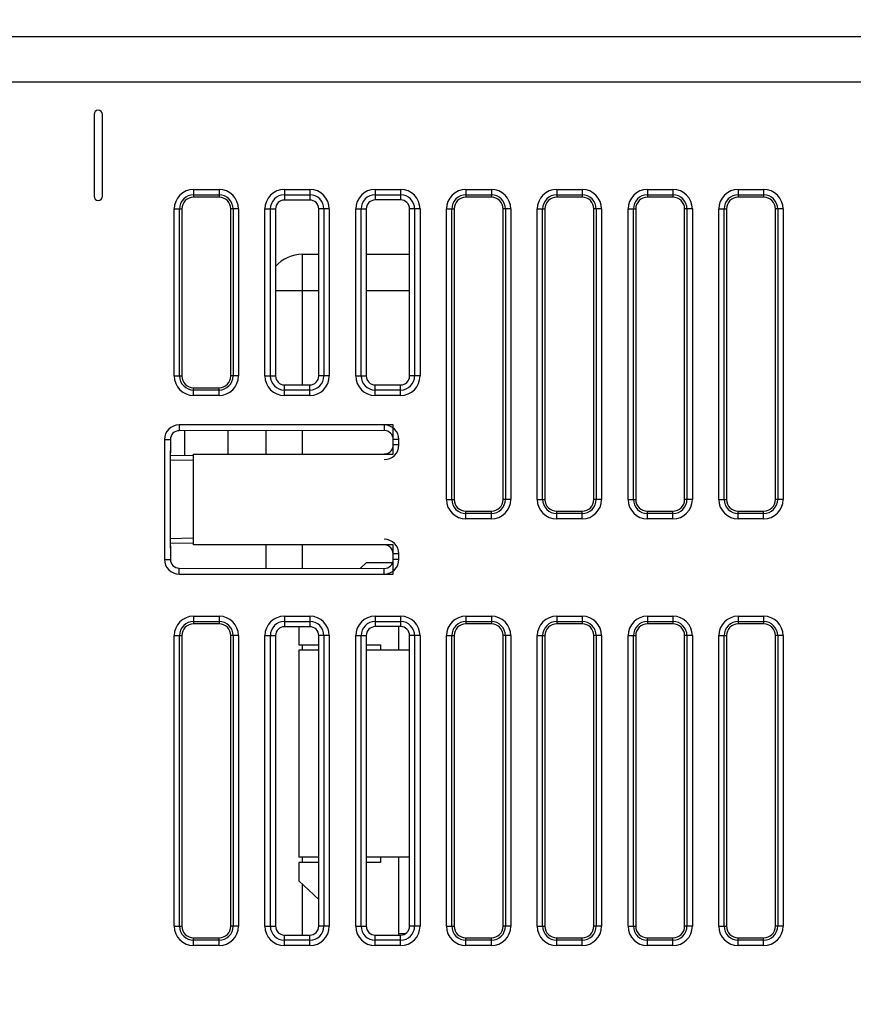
# Model space of a CAD drawing. Header units: millimetres. Extents: x 0 to 1105, y 0 to 772.
# Tile 47 of 50: x 339 to 385, y 611 to 665. Entities that reach past the tile are written whole.
import ezdxf

# ---------------------------------------------------------------- set-up
doc = ezdxf.new("R2010")
doc.units = ezdxf.units.MM
doc.header["$LTSCALE"] = 60.775
doc.header["$PDMODE"] = 3
doc.header["$PDSIZE"] = 0.3
doc.layers.get('0').update_dxf_attribs({"linetype": 'CONTINUOUS'})
doc.layers.get('Defpoints').update_dxf_attribs({"linetype": 'CONTINUOUS'})
for name, color, linetype in [('02___PRT_ALL_AXES', 7, 'CONTINUOUS'), ('03_ALL_AXES', 7, 'CONTINUOUS'), ('07_ALL_FEATURES', 7, 'CONTINUOUS'), ('7_ALL_FEATURES', 7, 'CONTINUOUS'), ('DIM', 7, 'CONTINUOUS')]:
    doc.layers.add(name, color=color, linetype=linetype)
doc.styles.get("Standard").update_dxf_attribs({"font": 'micross.ttf'})
doc.dimstyles.new('DIMSTYLE_2', dxfattribs={"dimtxt": 10, "dimasz": 3, "dimexe": 1, "dimexo": 1, "dimgap": 2.5, "dimtad": 1, "dimdec": 1, "dimzin": 0, "dimdsep": 46, "dimtxsty": 'Standard', "dimblk": '_FILLED', "dimblk1": '_FILLED', "dimblk2": '_FILLED', "dimcen": 0.09, "dimadec": 0, "dimazin": 0, "dimtp": 0.1, "dimtm": 0.1, "dimtfac": 1, "dimtdec": 1, "dimtofl": 0, "dimtmove": 0, "dimatfit": 3, "dimldrblk": '_FILLED', "dimfxl": 1, "dimtolj": 1, "dimtzin": 0, "dimarcsym": 0})

# ---------------------------------------------------------------- blocks, each defined once
blk = doc.blocks.new('_FILLED')
at = {"color": 0, "linetype": 'ByBlock'}
blk.add_solid([(0, 0), (-1, 0.1667), (-1, -0.1667)], dxfattribs=at)
blk = doc.blocks.new('*D5')
at = {"layer": 'Defpoints', "color": 0, "linetype": 'Continuous', "transparency": 16777216}
for p in [(462.078, 694.725), (462.078, 663.825), (293.078, 607.272)]:
    blk.add_point(p, dxfattribs=at)
at = {"layer": 'DIM', "color": 0, "linetype": 'Continuous', "lineweight": -2, "transparency": 16777216}
for p, q in [((293.078, 608.272), (293.078, 695.725)), ((462.078, 664.825), (462.078, 695.725)), ((301.078, 694.725), (454.078, 694.725))]:
    blk.add_line(p, q, dxfattribs=at)
at = {"layer": 'DIM', "color": 0, "linetype": 'Continuous', "lineweight": -2, "transparency": 16777216, "xscale": 8, "yscale": 8, "zscale": 8, "rotation": 180}
blk.add_blockref('_FILLED', (293.078, 694.725), dxfattribs=at)
at = {"layer": 'DIM', "color": 0, "linetype": 'Continuous', "lineweight": -2, "transparency": 16777216, "xscale": 8, "yscale": 8, "zscale": 8}
blk.add_blockref('_FILLED', (462.078, 694.725), dxfattribs=at)
at = {"layer": 'DIM', "color": 0, "linetype": 'Continuous', "transparency": 16777216, "insert": (369.374, 703.225), "char_height": 6, "attachment_point": 2}
blk.add_mtext('\\A1;D', dxfattribs=at)

msp = doc.modelspace()

# ---------------------------------------------------------------- linework, layer by layer
at = {"linetype": 'Continuous'}
for p, q in [((358.078, 635.325), (357.768, 635.032)), ((359.53, 635.325), (358.078, 635.325)), ((354.378, 631.815), (354.378, 630.825)), ((354.378, 630.825), (355.469, 630.825)), ((358.085, 630.825), (358.878, 630.825)), ((358.878, 630.825), (358.878, 630.525)), ((355.469, 630.525), (354.378, 630.525)), ((354.378, 630.525), (354.378, 619.125)), ((360.475, 630.525), (358.085, 630.525)), ((355.469, 619.125), (354.378, 619.125)), ((355.469, 618.825), (354.378, 618.825)), ((354.378, 618.825), (354.378, 617.825)), ((360.475, 619.125), (358.085, 619.125)), ((358.878, 618.825), (358.085, 618.825)), ((358.878, 619.125), (358.878, 618.825)), ((354.378, 617.825), (355.469, 616.793))]:
    msp.add_line(p, q, dxfattribs=at)
at = {"layer": '02___PRT_ALL_AXES', "linetype": 'Continuous'}
for p, q in [((359.878, 630.525), (359.878, 631.821)), ((359.878, 614.83), (359.878, 619.125)), ((359.878, 614.925), (360.269, 614.925))]:
    msp.add_line(p, q, dxfattribs=at)
at = {"layer": '03_ALL_AXES', "linetype": 'Continuous'}
for p, q in [((348.578, 641.325), (359.578, 641.325)), ((348.578, 636.325), (348.578, 641.325)), ((359.578, 636.325), (348.578, 636.325))]:
    msp.add_line(p, q, dxfattribs=at)
at = {"layer": '07_ALL_FEATURES', "linetype": 'Continuous'}
for p, q in [((299.578, 664.325), (390.478, 664.325)), ((298.778, 661.825), (390.478, 661.825)), ((343.094, 660.025), (343.094, 655.525)), ((343.563, 655.525), (343.563, 660.025)), ((348.578, 655.898), (349.978, 655.898)), ((348.578, 655.898), (348.578, 655.473)), ((349.978, 655.898), (349.978, 655.473)), ((353.578, 655.898), (354.978, 655.898)), ((353.578, 655.898), (353.578, 655.314)), ((354.978, 655.898), (354.978, 655.315)), ((358.578, 655.898), (359.978, 655.898)), ((358.578, 655.898), (358.578, 655.319)), ((359.978, 655.898), (359.978, 655.321)), ((363.578, 655.898), (364.978, 655.898)), ((363.578, 655.898), (363.578, 655.473)), ((364.978, 655.898), (364.978, 655.473)), ((368.578, 655.898), (369.978, 655.898)), ((368.578, 655.898), (368.578, 655.473)), ((369.978, 655.898), (369.978, 655.473)), ((373.578, 655.898), (374.978, 655.898)), ((373.578, 655.898), (373.578, 655.473)), ((374.978, 655.898), (374.978, 655.473)), ((378.578, 655.898), (379.978, 655.898)), ((378.578, 655.898), (378.578, 655.473)), ((379.978, 655.898), (379.978, 655.473)), ((348.578, 655.6), (349.978, 655.6)), ((349.978, 655.473), (348.578, 655.473)), ((353.578, 655.6), (354.978, 655.6)), ((354.978, 655.315), (353.578, 655.314)), ((358.578, 655.6), (359.978, 655.6)), ((359.978, 655.321), (358.578, 655.319)), ((363.578, 655.6), (364.978, 655.6)), ((364.978, 655.473), (363.578, 655.473)), ((368.578, 655.6), (369.978, 655.6)), ((369.978, 655.473), (368.578, 655.473)), ((373.578, 655.6), (374.978, 655.6)), ((374.978, 655.473), (373.578, 655.473)), ((378.578, 655.6), (379.978, 655.6)), ((379.978, 655.473), (378.578, 655.473)), ((347.506, 654.825), (347.931, 654.825)), ((347.506, 645.625), (347.506, 654.825)), ((347.804, 645.625), (347.804, 654.825)), ((347.931, 654.825), (347.931, 645.625)), ((351.051, 654.825), (350.626, 654.825)), ((350.626, 645.625), (350.626, 654.825)), ((350.753, 654.825), (350.753, 645.625)), ((351.051, 654.825), (351.051, 645.625)), ((352.506, 654.825), (353.09, 654.825)), ((352.506, 645.625), (352.506, 654.825)), ((352.804, 645.625), (352.804, 654.825)), ((353.09, 654.825), (353.09, 645.625)), ((356.051, 654.825), (355.469, 654.825)), ((355.469, 645.625), (355.469, 654.825)), ((355.753, 654.825), (355.753, 645.625)), ((356.051, 654.825), (356.051, 645.625)), ((357.506, 654.825), (358.085, 654.825)), ((357.506, 645.625), (357.506, 654.825)), ((357.804, 645.625), (357.804, 654.825)), ((358.085, 654.825), (358.085, 645.625)), ((361.051, 654.825), (360.475, 654.825)), ((360.475, 645.625), (360.475, 654.825)), ((360.753, 654.825), (360.753, 645.625)), ((361.051, 654.825), (361.051, 645.625)), ((362.506, 654.825), (362.931, 654.825)), ((362.506, 638.825), (362.506, 654.825)), ((362.804, 638.825), (362.804, 654.825)), ((362.931, 654.825), (362.931, 638.825)), ((366.051, 654.825), (365.626, 654.825)), ((365.626, 638.825), (365.626, 654.825)), ((365.753, 654.825), (365.753, 638.825)), ((366.051, 654.825), (366.051, 638.825)), ((367.506, 654.825), (367.931, 654.825)), ((367.506, 638.825), (367.506, 654.825)), ((367.804, 638.825), (367.804, 654.825)), ((367.931, 654.825), (367.931, 638.825)), ((371.051, 654.825), (370.626, 654.825)), ((370.626, 638.825), (370.626, 654.825)), ((370.753, 654.825), (370.753, 638.825)), ((371.051, 654.825), (371.051, 638.825)), ((372.506, 654.825), (372.931, 654.825)), ((372.506, 638.825), (372.506, 654.825)), ((372.804, 638.825), (372.804, 654.825)), ((372.931, 654.825), (372.931, 638.825)), ((376.051, 654.825), (375.626, 654.825)), ((375.626, 638.825), (375.626, 654.825)), ((375.753, 654.825), (375.753, 638.825)), ((376.051, 654.825), (376.051, 638.825)), ((377.506, 654.825), (377.931, 654.825)), ((377.506, 638.825), (377.506, 654.825)), ((377.804, 638.825), (377.804, 654.825)), ((377.931, 654.825), (377.931, 638.825)), ((381.051, 654.825), (380.626, 654.825)), ((380.626, 638.825), (380.626, 654.825)), ((380.753, 654.825), (380.753, 638.825)), ((381.051, 654.825), (381.051, 638.825)), ((347.506, 645.625), (347.931, 645.625)), ((351.051, 645.625), (350.626, 645.625)), ((352.506, 645.625), (353.09, 645.625)), ((356.051, 645.625), (355.469, 645.625)), ((357.506, 645.625), (358.085, 645.625)), ((361.051, 645.625), (360.475, 645.625)), ((348.578, 644.978), (349.978, 644.978)), ((348.578, 644.553), (348.578, 644.978)), ((349.978, 644.851), (348.578, 644.851)), ((349.978, 644.553), (349.978, 644.978)), ((353.578, 645.136), (354.978, 645.135)), ((353.578, 644.553), (353.578, 645.136)), ((354.978, 644.851), (353.578, 644.851)), ((354.978, 644.553), (354.978, 645.135)), ((358.578, 645.131), (359.978, 645.13)), ((358.578, 644.553), (358.578, 645.131)), ((359.978, 644.851), (358.578, 644.851)), ((359.978, 644.553), (359.978, 645.13)), ((349.978, 644.553), (348.578, 644.553)), ((354.978, 644.553), (353.578, 644.553)), ((359.978, 644.553), (358.578, 644.553)), ((359.578, 642.932), (347.778, 642.932)), ((347.778, 642.932), (347.778, 642.608)), ((359.078, 642.62), (347.778, 642.608)), ((348.096, 641.227), (348.096, 642.608)), ((350.464, 642.611), (350.464, 641.325)), ((359.078, 642.932), (359.078, 642.62)), ((359.578, 641.325), (359.578, 642.932)), ((346.972, 642.125), (347.296, 642.125)), ((346.972, 642.125), (346.972, 635.525)), ((347.296, 642.125), (347.296, 641.401)), ((359.885, 642.125), (359.578, 642.125)), ((359.885, 641.825), (359.885, 642.125)), ((359.885, 641.825), (359.578, 641.825)), ((348.578, 640.966), (347.271, 640.988)), ((347.296, 641.503), (347.278, 641.506)), ((347.278, 641.506), (347.278, 636.145)), ((347.296, 641.401), (347.278, 641.402)), ((347.278, 641.402), (347.278, 636.248)), ((348.578, 641.219), (347.294, 641.241)), ((348.578, 636.632), (348.578, 641.018)), ((362.506, 638.825), (362.931, 638.825)), ((366.051, 638.825), (365.626, 638.825)), ((367.506, 638.825), (367.931, 638.825)), ((371.051, 638.825), (370.626, 638.825)), ((372.506, 638.825), (372.931, 638.825)), ((376.051, 638.825), (375.626, 638.825)), ((377.506, 638.825), (377.931, 638.825)), ((381.051, 638.825), (380.626, 638.825)), ((363.578, 638.178), (364.978, 638.178)), ((363.578, 637.753), (363.578, 638.178)), ((364.978, 638.051), (363.578, 638.051)), ((364.978, 637.753), (363.578, 637.753)), ((364.978, 637.753), (364.978, 638.178)), ((368.578, 638.178), (369.978, 638.178)), ((368.578, 637.753), (368.578, 638.178)), ((369.978, 638.051), (368.578, 638.051)), ((369.978, 637.753), (368.578, 637.753)), ((369.978, 637.753), (369.978, 638.178)), ((373.578, 638.178), (374.978, 638.178)), ((373.578, 637.753), (373.578, 638.178)), ((374.978, 638.051), (373.578, 638.051)), ((374.978, 637.753), (373.578, 637.753)), ((374.978, 637.753), (374.978, 638.178)), ((378.578, 638.178), (379.978, 638.178)), ((378.578, 637.753), (378.578, 638.178)), ((379.978, 638.051), (378.578, 638.051)), ((379.978, 637.753), (378.578, 637.753)), ((379.978, 637.753), (379.978, 638.178)), ((348.578, 636.685), (347.271, 636.662)), ((347.296, 636.249), (347.278, 636.248)), ((347.278, 636.145), (347.296, 636.147)), ((347.294, 636.409), (348.578, 636.432)), ((347.296, 636.249), (347.296, 635.525)), ((359.578, 634.718), (359.578, 636.325)), ((359.885, 635.825), (359.578, 635.825)), ((359.885, 635.525), (359.885, 635.825)), ((346.972, 635.525), (347.296, 635.525)), ((347.778, 635.043), (359.078, 635.031)), ((347.778, 634.718), (347.778, 635.043)), ((359.078, 634.718), (359.078, 635.031)), ((359.885, 635.525), (359.578, 635.525)), ((347.778, 634.718), (359.578, 634.718)), ((348.576, 632.398), (349.981, 632.398)), ((348.576, 632.398), (348.576, 631.973)), ((349.981, 632.398), (349.981, 631.973)), ((353.576, 632.398), (354.981, 632.398)), ((353.576, 632.398), (353.576, 631.814)), ((354.981, 632.398), (354.981, 631.815)), ((358.578, 632.398), (359.978, 632.398)), ((358.578, 632.398), (358.578, 631.819)), ((359.978, 632.398), (359.978, 631.821)), ((363.578, 632.398), (364.978, 632.398)), ((363.578, 632.398), (363.578, 631.973)), ((364.978, 632.398), (364.978, 631.973)), ((368.578, 632.398), (369.978, 632.398)), ((368.578, 632.398), (368.578, 631.973)), ((369.978, 632.398), (369.978, 631.973)), ((373.578, 632.398), (374.978, 632.398)), ((373.578, 632.398), (373.578, 631.973)), ((374.978, 632.398), (374.978, 631.973)), ((378.578, 632.398), (379.978, 632.398)), ((378.578, 632.398), (378.578, 631.973)), ((379.978, 632.398), (379.978, 631.973)), ((348.576, 632.1), (349.981, 632.1)), ((349.981, 631.973), (348.576, 631.973)), ((353.576, 632.1), (354.981, 632.1)), ((354.981, 631.815), (353.576, 631.814)), ((358.578, 632.1), (359.978, 632.1)), ((359.978, 631.821), (358.578, 631.819)), ((363.578, 632.1), (364.978, 632.1)), ((364.978, 631.973), (363.578, 631.973)), ((368.578, 632.1), (369.978, 632.1)), ((369.978, 631.973), (368.578, 631.973)), ((373.578, 632.1), (374.978, 632.1)), ((374.978, 631.973), (373.578, 631.973)), ((378.578, 632.1), (379.978, 632.1)), ((379.978, 631.973), (378.578, 631.973)), ((347.506, 631.328), (347.931, 631.328)), ((347.506, 615.323), (347.506, 631.328)), ((347.804, 615.323), (347.804, 631.328)), ((347.931, 631.328), (347.931, 615.323)), ((351.051, 631.328), (350.626, 631.328)), ((350.626, 615.323), (350.626, 631.328)), ((350.753, 631.328), (350.753, 615.323)), ((351.051, 631.328), (351.051, 615.323)), ((352.506, 631.328), (353.09, 631.328)), ((352.506, 615.323), (352.506, 631.328)), ((352.804, 615.323), (352.804, 631.328)), ((353.09, 631.328), (353.09, 615.323)), ((356.051, 631.328), (355.469, 631.328)), ((355.469, 615.323), (355.469, 631.328)), ((355.753, 631.328), (355.753, 615.323)), ((356.051, 631.328), (356.051, 615.323)), ((357.506, 631.325), (358.085, 631.325)), ((357.506, 615.325), (357.506, 631.325)), ((357.804, 615.325), (357.804, 631.325)), ((358.085, 631.325), (358.085, 615.325)), ((361.051, 631.325), (360.475, 631.325)), ((360.475, 615.325), (360.475, 631.325)), ((360.753, 631.325), (360.753, 615.325)), ((361.051, 631.325), (361.051, 615.325)), ((362.506, 631.325), (362.931, 631.325)), ((362.506, 615.325), (362.506, 631.325)), ((362.804, 615.325), (362.804, 631.325)), ((362.931, 631.325), (362.931, 615.325)), ((366.051, 631.325), (365.626, 631.325)), ((365.626, 615.325), (365.626, 631.325)), ((365.753, 631.325), (365.753, 615.325)), ((366.051, 631.325), (366.051, 615.325)), ((367.506, 631.325), (367.931, 631.325)), ((367.506, 615.325), (367.506, 631.325)), ((367.804, 615.325), (367.804, 631.325)), ((367.931, 631.325), (367.931, 615.325)), ((371.051, 631.325), (370.626, 631.325)), ((370.626, 615.325), (370.626, 631.325)), ((370.753, 631.325), (370.753, 615.325)), ((371.051, 631.325), (371.051, 615.325)), ((372.506, 631.325), (372.931, 631.325)), ((372.506, 615.325), (372.506, 631.325)), ((372.804, 615.325), (372.804, 631.325)), ((372.931, 631.325), (372.931, 615.325)), ((376.051, 631.325), (375.626, 631.325)), ((375.626, 615.325), (375.626, 631.325)), ((375.753, 631.325), (375.753, 615.325)), ((376.051, 631.325), (376.051, 615.325)), ((377.506, 631.325), (377.931, 631.325)), ((377.506, 615.325), (377.506, 631.325)), ((377.804, 615.325), (377.804, 631.325)), ((377.931, 631.325), (377.931, 615.325)), ((381.051, 631.325), (380.626, 631.325)), ((380.626, 615.325), (380.626, 631.325)), ((380.753, 631.325), (380.753, 615.325)), ((381.051, 631.325), (381.051, 615.325)), ((347.506, 615.323), (347.931, 615.323)), ((351.051, 615.323), (350.626, 615.323)), ((352.506, 615.323), (353.09, 615.323)), ((356.051, 615.323), (355.469, 615.323)), ((357.506, 615.325), (358.085, 615.325)), ((361.051, 615.325), (360.475, 615.325)), ((362.506, 615.325), (362.931, 615.325)), ((366.051, 615.325), (365.626, 615.325)), ((367.506, 615.325), (367.931, 615.325)), ((371.051, 615.325), (370.626, 615.325)), ((372.506, 615.325), (372.931, 615.325)), ((376.051, 615.325), (375.626, 615.325)), ((377.506, 615.325), (377.931, 615.325)), ((381.051, 615.325), (380.626, 615.325)), ((348.576, 614.678), (349.981, 614.678)), ((348.576, 614.253), (348.576, 614.678)), ((349.981, 614.551), (348.576, 614.551)), ((349.981, 614.253), (349.981, 614.678)), ((353.576, 614.836), (354.981, 614.835)), ((353.576, 614.253), (353.576, 614.836)), ((354.981, 614.551), (353.576, 614.551)), ((354.981, 614.253), (354.981, 614.835)), ((358.578, 614.831), (359.978, 614.83)), ((358.578, 614.253), (358.578, 614.831)), ((359.978, 614.551), (358.578, 614.551)), ((359.978, 614.253), (359.978, 614.83)), ((363.578, 614.678), (364.978, 614.678)), ((363.578, 614.253), (363.578, 614.678)), ((364.978, 614.551), (363.578, 614.551)), ((364.978, 614.253), (364.978, 614.678)), ((368.578, 614.678), (369.978, 614.678)), ((368.578, 614.253), (368.578, 614.678)), ((369.978, 614.551), (368.578, 614.551)), ((369.978, 614.253), (369.978, 614.678)), ((373.578, 614.678), (374.978, 614.678)), ((373.578, 614.253), (373.578, 614.678)), ((374.978, 614.551), (373.578, 614.551)), ((374.978, 614.253), (374.978, 614.678)), ((378.578, 614.678), (379.978, 614.678)), ((378.578, 614.253), (378.578, 614.678)), ((379.978, 614.551), (378.578, 614.551)), ((379.978, 614.253), (379.978, 614.678)), ((349.981, 614.253), (348.576, 614.253)), ((354.981, 614.253), (353.576, 614.253)), ((359.978, 614.253), (358.578, 614.253)), ((364.978, 614.253), (363.578, 614.253)), ((369.978, 614.253), (368.578, 614.253)), ((374.978, 614.253), (373.578, 614.253)), ((379.978, 614.253), (378.578, 614.253))]:
    msp.add_line(p, q, dxfattribs=at)
for centre, radius, start, end in [((343.328, 660.025), 0.234, 0, 180), ((348.578, 654.825), 1.072, 90, 180), ((349.978, 654.825), 1.072, 0, 90), ((353.578, 654.825), 1.072, 90, 180), ((354.978, 654.825), 1.072, 0, 90), ((358.578, 654.825), 1.072, 90, 180), ((359.978, 654.825), 1.072, 0, 90), ((363.578, 654.825), 1.072, 90, 180), ((364.978, 654.825), 1.072, 0, 90), ((368.578, 654.825), 1.072, 90, 180), ((369.978, 654.825), 1.072, 0, 90), ((373.578, 654.825), 1.072, 90, 180), ((374.978, 654.825), 1.072, 0, 90), ((378.578, 654.825), 1.072, 90, 180), ((379.978, 654.825), 1.072, 0, 90), ((343.328, 655.525), 0.234, 180, 0), ((348.578, 654.825), 0.775, 90, 180), ((348.578, 654.825), 0.647, 90, 180), ((349.978, 654.825), 0.775, 0, 90), ((349.978, 654.825), 0.647, 0, 90), ((353.578, 654.825), 0.775, 90, 180), ((354.978, 654.825), 0.775, 0, 90), ((358.578, 654.825), 0.775, 90, 180), ((359.978, 654.825), 0.775, 0, 90), ((363.578, 654.825), 0.775, 90, 180), ((363.578, 654.825), 0.647, 90, 180), ((364.978, 654.825), 0.775, 0, 90), ((364.978, 654.825), 0.647, 0, 90), ((368.578, 654.825), 0.775, 90, 180), ((368.578, 654.825), 0.647, 90, 180), ((369.978, 654.825), 0.775, 0, 90), ((369.978, 654.825), 0.647, 0, 90), ((373.578, 654.825), 0.775, 90, 180), ((373.578, 654.825), 0.647, 90, 180), ((374.978, 654.825), 0.775, 0, 90), ((374.978, 654.825), 0.647, 0, 90), ((378.578, 654.825), 0.775, 90, 180), ((378.578, 654.825), 0.647, 90, 180), ((379.978, 654.825), 0.775, 0, 90), ((379.978, 654.825), 0.647, 0, 90), ((348.578, 645.625), 1.072, 180, 270), ((348.578, 645.625), 0.775, 180, 270), ((348.578, 645.625), 0.647, 180, 270), ((349.978, 645.625), 1.072, 270, 0), ((349.978, 645.625), 0.775, 270, 0), ((349.978, 645.625), 0.647, 270, 0), ((353.578, 645.625), 1.072, 180, 270), ((353.578, 645.625), 0.775, 180, 270), ((354.978, 645.625), 1.072, 270, 0), ((354.978, 645.625), 0.775, 270, 0), ((358.578, 645.625), 1.072, 180, 270), ((358.578, 645.625), 0.775, 180, 270), ((359.978, 645.625), 1.072, 270, 0), ((359.978, 645.625), 0.775, 270, 0), ((347.778, 642.125), 0.807, 90, 180), ((359.078, 642.125), 0.807, 0, 90), ((359.078, 641.825), 0.807, 270, 0), ((363.578, 638.825), 1.072, 180, 270), ((363.578, 638.825), 0.775, 180, 270), ((363.578, 638.825), 0.647, 180, 270), ((364.978, 638.825), 1.072, 270, 0), ((364.978, 638.825), 0.775, 270, 0), ((364.978, 638.825), 0.647, 270, 0), ((368.578, 638.825), 1.072, 180, 270), ((368.578, 638.825), 0.775, 180, 270), ((368.578, 638.825), 0.647, 180, 270), ((369.978, 638.825), 1.072, 270, 0), ((369.978, 638.825), 0.775, 270, 0), ((369.978, 638.825), 0.647, 270, 0), ((373.578, 638.825), 1.072, 180, 270), ((373.578, 638.825), 0.775, 180, 270), ((373.578, 638.825), 0.647, 180, 270), ((374.978, 638.825), 1.072, 270, 0), ((374.978, 638.825), 0.775, 270, 0), ((374.978, 638.825), 0.647, 270, 0), ((378.578, 638.825), 1.072, 180, 270), ((378.578, 638.825), 0.775, 180, 270), ((378.578, 638.825), 0.647, 180, 270), ((379.978, 638.825), 1.072, 270, 0), ((379.978, 638.825), 0.775, 270, 0), ((379.978, 638.825), 0.647, 270, 0), ((359.078, 635.825), 0.807, 0, 90), ((359.08, 635.826), 0.493, 359.9602, 56.1904), ((347.778, 635.525), 0.807, 180, 270), ((359.078, 635.525), 0.807, 270, 0), ((348.576, 631.328), 1.07, 90, 180), ((349.981, 631.328), 1.07, 0, 90), ((353.576, 631.328), 1.07, 90, 180), ((354.981, 631.328), 1.07, 0, 90), ((358.578, 631.325), 1.072, 90, 180), ((359.978, 631.325), 1.072, 0, 90), ((363.578, 631.325), 1.072, 90, 180), ((364.978, 631.325), 1.072, 0, 90), ((368.578, 631.325), 1.072, 90, 180), ((369.978, 631.325), 1.072, 0, 90), ((373.578, 631.325), 1.072, 90, 180), ((374.978, 631.325), 1.072, 0, 90), ((378.578, 631.325), 1.072, 90, 180), ((379.978, 631.325), 1.072, 0, 90), ((348.576, 631.328), 0.772, 90, 180), ((348.576, 631.328), 0.645, 90, 180), ((349.981, 631.328), 0.772, 0, 90), ((349.981, 631.328), 0.645, 0, 90), ((353.576, 631.328), 0.772, 90, 180), ((354.981, 631.328), 0.772, 0, 90), ((358.578, 631.325), 0.775, 90, 180), ((359.978, 631.325), 0.775, 0, 90), ((363.578, 631.325), 0.775, 90, 180), ((363.578, 631.325), 0.647, 90, 180), ((364.978, 631.325), 0.775, 0, 90), ((364.978, 631.325), 0.647, 0, 90), ((368.578, 631.325), 0.775, 90, 180), ((368.578, 631.325), 0.647, 90, 180), ((369.978, 631.325), 0.775, 0, 90), ((369.978, 631.325), 0.647, 0, 90), ((373.578, 631.325), 0.775, 90, 180), ((373.578, 631.325), 0.647, 90, 180), ((374.978, 631.325), 0.775, 0, 90), ((374.978, 631.325), 0.647, 0, 90), ((378.578, 631.325), 0.775, 90, 180), ((378.578, 631.325), 0.647, 90, 180), ((379.978, 631.325), 0.775, 0, 90), ((379.978, 631.325), 0.647, 0, 90), ((348.576, 615.323), 1.07, 180, 270), ((348.576, 615.323), 0.772, 180, 270), ((348.576, 615.323), 0.645, 180, 270), ((349.981, 615.323), 1.07, 270, 0), ((349.981, 615.323), 0.772, 270, 0), ((349.981, 615.323), 0.645, 270, 0), ((353.576, 615.323), 1.07, 180, 270), ((353.576, 615.323), 0.772, 180, 270), ((354.981, 615.323), 1.07, 270, 0), ((354.981, 615.323), 0.772, 270, 0), ((358.578, 615.325), 1.072, 180, 270), ((358.578, 615.325), 0.775, 180, 270), ((359.978, 615.325), 1.072, 270, 0), ((359.978, 615.325), 0.775, 270, 0), ((363.578, 615.325), 1.072, 180, 270), ((363.578, 615.325), 0.775, 180, 270), ((363.578, 615.325), 0.647, 180, 270), ((364.978, 615.325), 1.072, 270, 0), ((364.978, 615.325), 0.775, 270, 0), ((364.978, 615.325), 0.647, 270, 0), ((368.578, 615.325), 1.072, 180, 270), ((368.578, 615.325), 0.775, 180, 270), ((368.578, 615.325), 0.647, 180, 270), ((369.978, 615.325), 1.072, 270, 0), ((369.978, 615.325), 0.775, 270, 0), ((369.978, 615.325), 0.647, 270, 0), ((373.578, 615.325), 1.072, 180, 270), ((373.578, 615.325), 0.775, 180, 270), ((373.578, 615.325), 0.647, 180, 270), ((374.978, 615.325), 1.072, 270, 0), ((374.978, 615.325), 0.775, 270, 0), ((374.978, 615.325), 0.647, 270, 0), ((378.578, 615.325), 1.072, 180, 270), ((378.578, 615.325), 0.775, 180, 270), ((378.578, 615.325), 0.647, 180, 270), ((379.978, 615.325), 1.072, 270, 0), ((379.978, 615.325), 0.775, 270, 0), ((379.978, 615.325), 0.647, 270, 0)]:
    msp.add_arc(centre, radius, start, end, dxfattribs=at)
for centre, major_axis, start_param, end_param in [((353.579, 654.825), (0.489, 0), 1.571868, 3.141593), ((354.979, 654.825), (0.49, 0), 0, 1.571868), ((358.579, 654.825), (0.494, 0), 1.571868, 3.141593), ((359.979, 654.825), (0.496, 0), 0, 1.571868), ((353.579, 645.625), (0.489, 0), -3.141593, -1.571868), ((354.979, 645.625), (0.49, 0), -1.571868, 0), ((358.579, 645.625), (0.494, 0), -3.141593, -1.571868), ((359.979, 645.625), (0.496, 0), -1.571868, 0), ((347.779, 642.125), (0.483, 0), 1.571868, 3.141593), ((359.079, 642.125), (0.495, 0), 6.283185, 7.855053), ((347.779, 635.525), (0.483, 0), -3.141593, -1.571868), ((359.079, 635.525), (0.495, 0), 4.711317, 6.283185), ((353.576, 631.328), (0.486, 0), 1.571868, 3.141593), ((354.982, 631.328), (0.488, 0), 0, 1.571868), ((358.579, 631.325), (0.494, 0), 1.571868, 3.141593), ((359.979, 631.325), (0.496, 0), 0, 1.571868), ((353.576, 615.323), (0.486, 0), -3.141593, -1.571868), ((354.982, 615.323), (0.488, 0), -1.571868, 0), ((358.579, 615.325), (0.494, 0), -3.141593, -1.571868), ((359.979, 615.325), (0.496, 0), -1.571868, 0)]:
    msp.add_ellipse(centre, major_axis=major_axis, ratio=0.999999, start_param=start_param, end_param=end_param, dxfattribs=at)
msp.add_open_spline([(359.054, 641.325), (359.138, 641.325), (359.31, 641.363), (359.443, 641.48), (359.49, 641.55)], degree=3, knots=[0, 0, 0, 0, 0.500763, 1, 1, 1, 1], dxfattribs=at)
for points in [[(359.49, 641.55), (359.526, 641.603), (359.551, 641.664), (359.564, 641.727)], [(359.355, 636.236), (359.299, 636.273), (359.234, 636.3), (359.168, 636.313)]]:
    msp.add_open_spline(points, degree=3, dxfattribs=at)
at = {"layer": '7_ALL_FEATURES', "linetype": 'Continuous'}
for p, q in [((354.578, 652.325), (355.469, 652.325)), ((354.578, 645.135), (354.578, 652.325)), ((358.085, 652.325), (360.475, 652.325)), ((353.09, 650.325), (355.469, 650.325)), ((358.085, 650.325), (360.475, 650.325)), ((352.578, 641.325), (352.578, 642.613)), ((354.578, 641.325), (354.578, 642.615)), ((352.578, 635.038), (352.578, 636.325)), ((354.578, 635.035), (354.578, 636.325)), ((354.578, 630.525), (354.578, 630.825)), ((354.578, 618.825), (354.578, 619.125)), ((354.578, 614.835), (354.578, 617.636))]:
    msp.add_line(p, q, dxfattribs=at)
msp.add_arc((354.578, 650.325), 2, 90, 138.1834, dxfattribs=at)

# ---------------------------------------------------------------- dimensions: what is measured, and where the dimension line sits
at = {"layer": 'DIM', "linetype": 'Continuous'}
dim = msp.add_linear_dim(base=(462.078, 694.725), p1=(293.078, 607.272), p2=(462.078, 663.825), text='D', dimstyle='DIMSTYLE_2', override={"dimtxt": 6, "dimasz": 8}, dxfattribs=at)
dim.commit()
dim.dimension.update_dxf_attribs({"geometry": '*D5', "text_midpoint": (369.374, 694.725), "dimtype": 160})

doc.saveas('drawing.dxf')
